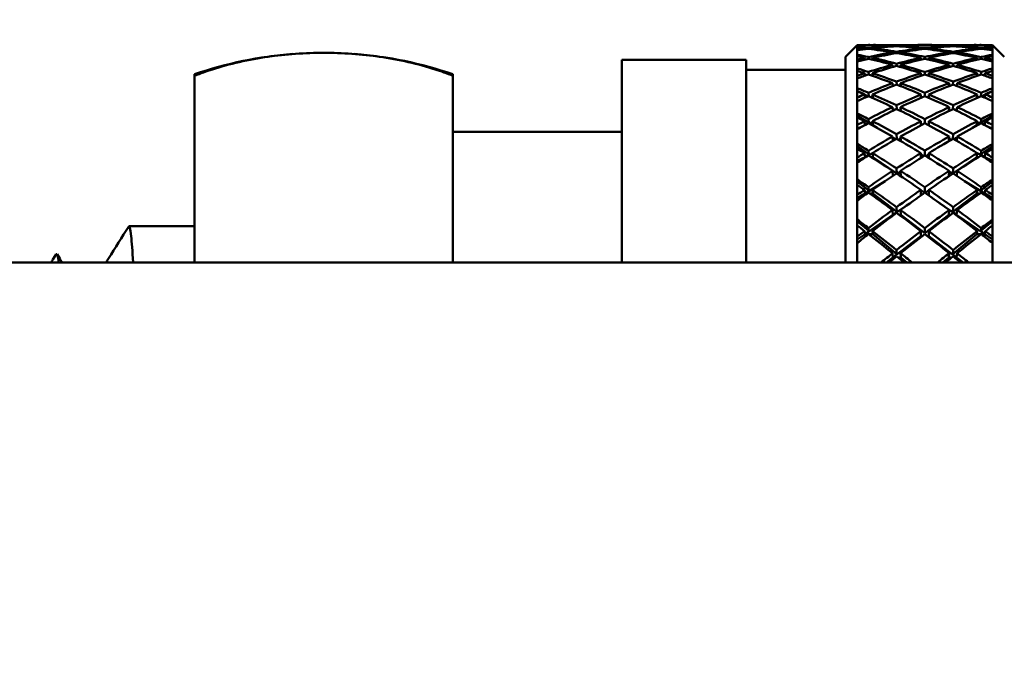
# Model space of a CAD drawing. Header units: inches. Extents: x 0.1 to 33.9, y 0.6 to 21.4.
# Tile 8 of 256: x 8.695 to 9.934, y 9.145 to 9.974. Entities that reach past the tile are written whole.
import ezdxf

# ---------------------------------------------------------------- set-up
doc = ezdxf.new("R2010")
doc.units = ezdxf.units.IN
doc.header["$MEASUREMENT"] = 0
doc.layers.add('Dimension (ANSI)', color=7, linetype='Continuous', lineweight=25)
doc.layers.add('Visible (ANSI)', color=7, linetype='Continuous', lineweight=50)
doc.styles.add('Note Text (ANSI)', font='tahoma.ttf')
doc.dimstyles.new('Default (ANSI)', dxfattribs={"dimtxt": 0.12, "dimasz": 0.098425, "dimexe": 0.125, "dimexo": 0.0625, "dimgap": 0.031496, "dimtad": 0, "dimtih": 1, "dimtoh": 1, "dimrnd": 1e-08, "dimzin": 4, "dimdsep": 46, "dimtxsty": 'Note Text (ANSI)', "dimcen": 0.09, "dimdle": 0.393701, "dimclrd": 256, "dimclre": 256, "dimclrt": 256, "dimadec": 0, "dimazin": 1, "dimtfac": 1, "dimtofl": 0, "dimtmove": 0, "dimatfit": 3, "dimfxl": 1, "dimtolj": 1, "dimtzin": 4, "dimlwd": -1, "dimlwe": -1, "dimarcsym": 0})

# ---------------------------------------------------------------- blocks, each defined once
blk = doc.blocks.new('*D6')
at = {"layer": 'Defpoints', "color": 0, "transparency": 16777216}
for p in [(9.2268, 15.209), (15.2165, 15.209), (11.1978, 9.2858)]:
    blk.add_point(p, dxfattribs=at)
at = {"layer": 'Dimension (ANSI)', "transparency": 16777216}
for p, q in [((9.2893, 15.209), (15.3415, 15.209)), ((15.2165, 15.1106), (15.2165, 12.6908)), ((15.2165, 9.3842), (15.2165, 12.5028))]:
    blk.add_line(p, q, dxfattribs=at)
for points in [[(15.2001, 15.1106), (15.2329, 15.1106), (15.2165, 15.209)], [(15.2001, 9.3842), (15.2329, 9.3842), (15.2165, 9.2858)]]:
    blk.add_solid(points, dxfattribs=at)
at = {"layer": 'Dimension (ANSI)', "transparency": 16777216, "insert": (15.065, 12.6593), "char_height": 0.12, "attachment_point": 1, "style": 'Note Text (ANSI)'}
blk.add_mtext('\\A1;5.92', dxfattribs=at)
blk = doc.blocks.new('*D8')
at = {"layer": 'Defpoints', "color": 0, "transparency": 16777216}
for p in [(2.2489, 11.2432), (14.2057, 8.719), (2.2489, 5.2544)]:
    blk.add_point(p, dxfattribs=at)
at = {"layer": 'Dimension (ANSI)', "transparency": 16777216}
for p, q in [((2.2489, 11.1807), (2.2489, 5.1294)), ((14.2057, 8.6565), (14.2057, 5.1294)), ((2.3473, 5.2544), (7.9084, 5.2544)), ((14.1073, 5.2544), (8.3582, 5.2544))]:
    blk.add_line(p, q, dxfattribs=at)
for points in [[(2.3473, 5.2708), (2.3473, 5.238), (2.2489, 5.2544)], [(14.1073, 5.2708), (14.1073, 5.238), (14.2057, 5.2544)]]:
    blk.add_solid(points, dxfattribs=at)
at = {"layer": 'Dimension (ANSI)', "transparency": 16777216, "insert": (7.9399, 5.3169), "char_height": 0.12, "attachment_point": 1, "style": 'Note Text (ANSI)'}
blk.add_mtext('\\A1;11.96', dxfattribs=at)

msp = doc.modelspace()

# ---------------------------------------------------------------- linework, layer by layer
at = {"layer": 'Visible (ANSI)'}
for p, q in [((9.7342, 9.927), (9.7492, 9.942)), ((9.7492, 9.942), (9.7492, 9.9419)), ((9.7492, 9.942), (9.7544, 9.942)), ((9.7492, 9.9419), (9.7492, 9.9416)), ((9.7492, 9.9416), (9.7492, 9.9397)), ((9.7492, 9.9397), (9.7492, 9.9387)), ((9.7492, 9.9387), (9.7492, 9.9367)), ((9.7492, 9.9367), (9.7492, 9.9353)), ((9.7582, 9.942), (9.7582, 9.9419)), ((9.7582, 9.9378), (9.7583, 9.9366)), ((9.7632, 9.942), (9.7632, 9.942)), ((9.7633, 9.9372), (9.7632, 9.9383)), ((9.7682, 9.942), (9.7682, 9.9419)), ((9.7682, 9.9378), (9.7684, 9.9365)), ((9.772, 9.942), (9.8254, 9.942)), ((9.7936, 9.9409), (9.7937, 9.9402)), ((9.7987, 9.9405), (9.7986, 9.9411)), ((9.8036, 9.9409), (9.8037, 9.9402)), ((9.8292, 9.942), (9.8292, 9.9419)), ((9.8292, 9.9378), (9.8292, 9.9366)), ((9.8342, 9.942), (9.8342, 9.942)), ((9.8342, 9.9383), (9.8342, 9.9372)), ((9.8392, 9.9419), (9.8392, 9.942)), ((9.8392, 9.9366), (9.8392, 9.9378)), ((9.843, 9.942), (9.8963, 9.942)), ((9.8647, 9.9402), (9.8647, 9.9409)), ((9.8697, 9.9411), (9.8697, 9.9405)), ((9.8747, 9.9402), (9.8747, 9.9409)), ((9.9, 9.9365), (9.9001, 9.9378)), ((9.9001, 9.9419), (9.9001, 9.942)), ((9.9051, 9.9383), (9.905, 9.9372)), ((9.9051, 9.942), (9.9051, 9.942)), ((9.91, 9.9366), (9.9101, 9.9378)), ((9.9101, 9.9419), (9.9101, 9.942)), ((9.9139, 9.942), (9.9192, 9.942)), ((9.9192, 9.9419), (9.9192, 9.942)), ((9.9342, 9.927), (9.9192, 9.942)), ((9.9192, 9.9416), (9.9192, 9.9419)), ((9.9192, 9.9397), (9.9192, 9.9416)), ((9.9192, 9.9387), (9.9192, 9.9397)), ((9.9192, 9.9367), (9.9192, 9.9387)), ((9.9192, 9.9353), (9.9192, 9.9367)), ((9.4529, 9.6683), (9.4529, 9.9233)), ((9.4529, 9.9233), (9.6092, 9.9233)), ((9.6092, 9.6683), (9.6092, 9.9233)), ((9.7342, 9.6683), (9.7342, 9.927)), ((9.7492, 9.9353), (9.7492, 9.9298)), ((9.7492, 9.9298), (9.7492, 9.9278)), ((9.7492, 9.9278), (9.7492, 9.9238)), ((9.7492, 9.9238), (9.7492, 9.9214)), ((9.7582, 9.9259), (9.7585, 9.9236)), ((9.7635, 9.9247), (9.7632, 9.927)), ((9.7682, 9.9259), (9.7685, 9.9235)), ((9.7936, 9.9328), (9.7937, 9.931)), ((9.7987, 9.9319), (9.7986, 9.9336)), ((9.8036, 9.9328), (9.8037, 9.931)), ((9.8292, 9.9259), (9.8292, 9.9236)), ((9.8342, 9.927), (9.8342, 9.9247)), ((9.8392, 9.9236), (9.8392, 9.9259)), ((9.8646, 9.931), (9.8647, 9.9328)), ((9.8697, 9.9336), (9.8696, 9.9319)), ((9.8746, 9.931), (9.8747, 9.9328)), ((9.8999, 9.9235), (9.9001, 9.9259)), ((9.9051, 9.927), (9.9049, 9.9247)), ((9.9099, 9.9236), (9.9101, 9.9259)), ((9.9192, 9.9298), (9.9192, 9.9353)), ((9.9192, 9.9278), (9.9192, 9.9298)), ((9.9192, 9.9238), (9.9192, 9.9278)), ((9.9192, 9.9214), (9.9192, 9.9238)), ((9.6092, 9.9108), (9.7342, 9.9108)), ((9.7492, 9.9214), (9.7492, 9.9124)), ((9.7492, 9.9124), (9.7492, 9.9094)), ((9.7936, 9.9171), (9.7938, 9.9143)), ((9.7988, 9.9157), (9.7986, 9.9184)), ((9.8036, 9.9171), (9.8038, 9.9142)), ((9.8645, 9.9142), (9.8647, 9.9171)), ((9.8697, 9.9184), (9.8695, 9.9157)), ((9.8745, 9.9143), (9.8747, 9.9171)), ((9.9192, 9.9124), (9.9192, 9.9214)), ((9.9192, 9.9094), (9.9192, 9.9124)), ((8.9154, 9.9052), (8.9154, 9.9032)), ((8.9154, 9.6683), (8.9154, 9.9032)), ((9.2404, 9.9032), (9.2404, 9.9052)), ((9.2404, 9.9032), (9.2404, 9.6683)), ((9.7492, 9.9094), (9.7492, 9.9034)), ((9.7492, 9.9034), (9.7492, 9.9)), ((9.7492, 9.9), (9.7492, 9.8877)), ((9.7582, 9.9065), (9.7586, 9.9032)), ((9.7584, 9.9051), (9.7609, 9.904)), ((9.7636, 9.9047), (9.7632, 9.9081)), ((9.7682, 9.9065), (9.7686, 9.903)), ((9.8292, 9.9065), (9.8292, 9.9031)), ((9.8342, 9.9081), (9.8342, 9.9048)), ((9.8392, 9.9031), (9.8392, 9.9065)), ((9.8997, 9.903), (9.9001, 9.9065)), ((9.9051, 9.9081), (9.9047, 9.9047)), ((9.9075, 9.904), (9.91, 9.9051)), ((9.9098, 9.9032), (9.9101, 9.9065)), ((9.9192, 9.9034), (9.9192, 9.9094)), ((9.9192, 9.9), (9.9192, 9.9034)), ((9.9192, 9.8877), (9.9192, 9.9)), ((9.7492, 9.8877), (9.7492, 9.8836)), ((9.7936, 9.894), (9.7939, 9.8903)), ((9.7989, 9.892), (9.7986, 9.8959)), ((9.8036, 9.894), (9.8039, 9.8901)), ((9.8645, 9.8901), (9.8647, 9.894)), ((9.8697, 9.8959), (9.8695, 9.892)), ((9.8745, 9.8903), (9.8747, 9.894)), ((9.9192, 9.8836), (9.9192, 9.8877)), ((9.7492, 9.8844), (9.7577, 9.88)), ((9.7492, 9.8836), (9.7492, 9.8759)), ((9.7492, 9.8759), (9.7492, 9.8714)), ((9.7582, 9.8798), (9.7587, 9.8757)), ((9.7582, 9.8797), (9.7627, 9.8774)), ((9.7638, 9.8774), (9.7632, 9.8819)), ((9.7659, 9.8765), (9.7685, 9.8773)), ((9.7682, 9.8798), (9.7688, 9.8752)), ((9.8292, 9.8798), (9.8292, 9.8755)), ((9.8342, 9.8819), (9.8342, 9.8776)), ((9.8392, 9.8755), (9.8392, 9.8798)), ((9.8996, 9.8752), (9.9001, 9.8798)), ((9.8998, 9.8773), (9.9024, 9.8765)), ((9.9051, 9.8819), (9.9046, 9.8774)), ((9.9056, 9.8774), (9.9101, 9.8797)), ((9.9096, 9.8757), (9.9101, 9.8798)), ((9.9106, 9.88), (9.9192, 9.8844)), ((9.9192, 9.8759), (9.9192, 9.8836)), ((9.9192, 9.8714), (9.9192, 9.8759)), ((9.7492, 9.8714), (9.7492, 9.8559)), ((9.7936, 9.8638), (9.7939, 9.8591)), ((9.7938, 9.8612), (9.7959, 9.8601)), ((9.7989, 9.8613), (9.7986, 9.8662)), ((9.8036, 9.8638), (9.8039, 9.8589)), ((9.8644, 9.8589), (9.8647, 9.8638)), ((9.8697, 9.8662), (9.8694, 9.8613)), ((9.8724, 9.8601), (9.8745, 9.8612)), ((9.8744, 9.8591), (9.8747, 9.8638)), ((9.9192, 9.8559), (9.9192, 9.8714)), ((9.7492, 9.8559), (9.7492, 9.8508)), ((9.7492, 9.8529), (9.7638, 9.8439)), ((9.7492, 9.8508), (9.7492, 9.8413)), ((9.7638, 9.8439), (9.7632, 9.8487)), ((9.8027, 9.8595), (9.8039, 9.86)), ((9.8342, 9.8487), (9.8342, 9.8435)), ((9.8645, 9.86), (9.8657, 9.8595)), ((9.9045, 9.8439), (9.9192, 9.8529)), ((9.9051, 9.8487), (9.9045, 9.8439)), ((9.9192, 9.8508), (9.9192, 9.8559)), ((9.9192, 9.8413), (9.9192, 9.8508)), ((9.7492, 9.8413), (9.7492, 9.8359)), ((9.7492, 9.8367), (9.7559, 9.8396)), ((9.7582, 9.8461), (9.7588, 9.8412)), ((9.7626, 9.8432), (9.7638, 9.8439)), ((9.7641, 9.8431), (9.7684, 9.8449)), ((9.7682, 9.8461), (9.7689, 9.8409)), ((9.7689, 9.8409), (9.7682, 9.8409)), ((9.7689, 9.8409), (9.7742, 9.8376)), ((9.8292, 9.8461), (9.8292, 9.8409)), ((9.8292, 9.8428), (9.831, 9.8418)), ((9.8373, 9.8418), (9.8392, 9.8428)), ((9.8392, 9.8409), (9.8392, 9.8461)), ((9.8941, 9.8376), (9.8995, 9.8409)), ((9.8995, 9.8409), (9.9001, 9.8461)), ((9.9001, 9.8409), (9.8995, 9.8409)), ((9.9, 9.8449), (9.9043, 9.8431)), ((9.9045, 9.8439), (9.9057, 9.8432)), ((9.9095, 9.8412), (9.9101, 9.8461)), ((9.9124, 9.8396), (9.9192, 9.8367)), ((9.9192, 9.8359), (9.9192, 9.8413)), ((9.2404, 9.8327), (9.4529, 9.8327)), ((9.7492, 9.8359), (9.7492, 9.8174)), ((9.7936, 9.8268), (9.794, 9.8213)), ((9.7937, 9.8257), (9.7976, 9.8234)), ((9.799, 9.8238), (9.7986, 9.8296)), ((9.8007, 9.8228), (9.8038, 9.8244)), ((9.8036, 9.8268), (9.804, 9.8209)), ((9.8643, 9.8209), (9.8647, 9.8268)), ((9.8645, 9.8244), (9.8676, 9.8228)), ((9.8697, 9.8296), (9.8693, 9.8238)), ((9.8708, 9.8234), (9.8746, 9.8257)), ((9.8743, 9.8213), (9.8747, 9.8268)), ((9.9192, 9.8174), (9.9192, 9.8359)), ((9.7492, 9.8174), (9.7492, 9.8114)), ((9.7492, 9.8147), (9.7638, 9.8045)), ((9.9045, 9.8045), (9.9192, 9.8147)), ((9.9192, 9.8114), (9.9192, 9.8174)), ((9.7492, 9.8114), (9.7492, 9.8003)), ((9.7492, 9.796), (9.7589, 9.801)), ((9.7492, 9.8003), (9.7492, 9.794)), ((9.7582, 9.8059), (9.7589, 9.801)), ((9.7589, 9.801), (9.7682, 9.8059)), ((9.7589, 9.801), (9.7638, 9.8045)), ((9.7589, 9.801), (9.7596, 9.8006)), ((9.7603, 9.801), (9.7589, 9.801)), ((9.7638, 9.8045), (9.7632, 9.809)), ((9.7689, 9.801), (9.7662, 9.801)), ((9.7682, 9.8059), (9.7689, 9.801)), ((9.7689, 9.801), (9.7991, 9.7801)), ((9.8292, 9.8059), (9.8292, 9.7998)), ((9.8292, 9.8041), (9.8327, 9.8019)), ((9.8342, 9.809), (9.8342, 9.8029)), ((9.8356, 9.8019), (9.8392, 9.8041)), ((9.8392, 9.7998), (9.8392, 9.8059)), ((9.8692, 9.7801), (9.8995, 9.801)), ((9.8995, 9.801), (9.9001, 9.8059)), ((9.9022, 9.801), (9.8995, 9.801)), ((9.9001, 9.8059), (9.9095, 9.801)), ((9.9051, 9.809), (9.9045, 9.8045)), ((9.9045, 9.8045), (9.9095, 9.801)), ((9.9095, 9.801), (9.9081, 9.801)), ((9.9087, 9.8006), (9.9095, 9.801)), ((9.9095, 9.801), (9.9101, 9.8059)), ((9.9095, 9.801), (9.9192, 9.796)), ((9.9192, 9.8003), (9.9192, 9.8114)), ((9.9192, 9.794), (9.9192, 9.8003)), ((9.7492, 9.794), (9.7492, 9.7727)), ((9.7991, 9.7801), (9.7986, 9.7867)), ((9.8697, 9.7867), (9.8692, 9.7801)), ((9.9192, 9.7727), (9.9192, 9.794)), ((9.7936, 9.7835), (9.7941, 9.7772)), ((9.799, 9.78), (9.7991, 9.7801)), ((9.7993, 9.7798), (9.8037, 9.7825)), ((9.8036, 9.7835), (9.8041, 9.7766)), ((9.8041, 9.7766), (9.8058, 9.7755)), ((9.8041, 9.7766), (9.8041, 9.7766)), ((9.8626, 9.7755), (9.8642, 9.7766)), ((9.8642, 9.7766), (9.8647, 9.7835)), ((9.8643, 9.7766), (9.8642, 9.7766)), ((9.8646, 9.7825), (9.869, 9.7798)), ((9.8692, 9.7801), (9.8694, 9.78)), ((9.8743, 9.7772), (9.8747, 9.7835)), ((9.7492, 9.7727), (9.7492, 9.7659)), ((9.7492, 9.7702), (9.7638, 9.759)), ((9.7492, 9.7659), (9.7492, 9.7533)), ((9.7589, 9.7551), (9.7842, 9.7706)), ((9.7638, 9.759), (9.7632, 9.7631)), ((9.8342, 9.7631), (9.8342, 9.7561)), ((9.8841, 9.7706), (9.9095, 9.7551)), ((9.9045, 9.759), (9.9192, 9.7702)), ((9.9051, 9.7631), (9.9045, 9.759)), ((9.9192, 9.7659), (9.9192, 9.7727)), ((9.9192, 9.7533), (9.9192, 9.7659)), ((9.7492, 9.7492), (9.7589, 9.7551)), ((9.7492, 9.7533), (9.7492, 9.7461)), ((9.7582, 9.7596), (9.7589, 9.7551)), ((9.7589, 9.7551), (9.7638, 9.759)), ((9.7589, 9.7551), (9.7604, 9.7542)), ((9.7618, 9.7551), (9.7589, 9.7551)), ((9.7689, 9.7551), (9.7646, 9.7551)), ((9.7682, 9.7596), (9.7689, 9.7551)), ((9.7689, 9.7551), (9.7991, 9.732)), ((9.8292, 9.7596), (9.8292, 9.7526)), ((9.8292, 9.7593), (9.834, 9.756)), ((9.8344, 9.756), (9.8392, 9.7593)), ((9.8392, 9.7526), (9.8392, 9.7596)), ((9.8692, 9.732), (9.8995, 9.7551)), ((9.8995, 9.7551), (9.9001, 9.7596)), ((9.9037, 9.7551), (9.8995, 9.7551)), ((9.9045, 9.759), (9.9095, 9.7551)), ((9.9095, 9.7551), (9.9065, 9.7551)), ((9.9079, 9.7542), (9.9095, 9.7551)), ((9.9095, 9.7551), (9.9101, 9.7596)), ((9.9095, 9.7551), (9.9192, 9.7492)), ((9.9192, 9.7461), (9.9192, 9.7533)), ((9.7492, 9.7461), (9.7492, 9.7223)), ((9.7941, 9.7281), (9.8158, 9.7431)), ((9.7991, 9.732), (9.7986, 9.738)), ((9.8526, 9.7431), (9.8742, 9.7281)), ((9.8697, 9.738), (9.8692, 9.732)), ((9.9192, 9.7223), (9.9192, 9.7461)), ((9.7589, 9.7038), (9.7941, 9.7281)), ((9.7936, 9.7343), (9.7941, 9.7281)), ((9.7941, 9.7281), (9.7991, 9.732)), ((9.7941, 9.7281), (9.7947, 9.7277)), ((9.7952, 9.7281), (9.7941, 9.7281)), ((9.8041, 9.7281), (9.8021, 9.7281)), ((9.8036, 9.7343), (9.8041, 9.7281)), ((9.8041, 9.7281), (9.8342, 9.7051)), ((9.8342, 9.7051), (9.8642, 9.7281)), ((9.8642, 9.7281), (9.8647, 9.7343)), ((9.8663, 9.7281), (9.8642, 9.7281)), ((9.8692, 9.732), (9.8742, 9.7281)), ((9.8742, 9.7281), (9.8731, 9.7281)), ((9.8736, 9.7277), (9.8742, 9.7281)), ((9.8742, 9.7281), (9.8747, 9.7343)), ((9.8742, 9.7281), (9.9095, 9.7038)), ((8.8329, 9.7139), (8.9154, 9.7139)), ((9.7492, 9.7223), (9.7492, 9.7147)), ((9.7492, 9.7201), (9.7638, 9.708)), ((9.7492, 9.7147), (9.7492, 9.7007)), ((9.9045, 9.708), (9.9192, 9.7201)), ((9.9192, 9.7147), (9.9192, 9.7223)), ((9.9192, 9.7007), (9.9192, 9.7147)), ((9.7492, 9.697), (9.7589, 9.7038)), ((9.7492, 9.7007), (9.7492, 9.6929)), ((9.7582, 9.7077), (9.7589, 9.7038)), ((9.7589, 9.7038), (9.7638, 9.708)), ((9.7589, 9.7038), (9.7611, 9.7022)), ((9.7631, 9.7038), (9.7589, 9.7038)), ((9.7638, 9.708), (9.7632, 9.7116)), ((9.7689, 9.7038), (9.7634, 9.7038)), ((9.7682, 9.7077), (9.7689, 9.7038)), ((9.7689, 9.7038), (9.7991, 9.6786)), ((9.7941, 9.6745), (9.8292, 9.7013)), ((9.8292, 9.7077), (9.8292, 9.7013)), ((9.8342, 9.7116), (9.8342, 9.7051)), ((9.8392, 9.7013), (9.8392, 9.7077)), ((9.8392, 9.7013), (9.8742, 9.6745)), ((9.8692, 9.6786), (9.8995, 9.7038)), ((9.8995, 9.7038), (9.9001, 9.7077)), ((9.905, 9.7038), (9.8995, 9.7038)), ((9.9051, 9.7116), (9.9045, 9.708)), ((9.9045, 9.708), (9.9095, 9.7038)), ((9.9095, 9.7038), (9.9053, 9.7038)), ((9.9073, 9.7022), (9.9095, 9.7038)), ((9.9095, 9.7038), (9.9101, 9.7077)), ((9.9095, 9.7038), (9.9192, 9.697)), ((9.9192, 9.6929), (9.9192, 9.7007)), ((9.7492, 9.6929), (9.7492, 9.6683)), ((9.9192, 9.6683), (9.9192, 9.6929)), ((8.7371, 9.6719), (8.7413, 9.6785)), ((8.7423, 9.6785), (8.7457, 9.6731)), ((9.7936, 9.6799), (9.7941, 9.6745)), ((9.7941, 9.6745), (9.7991, 9.6786)), ((9.7991, 9.6786), (9.7986, 9.6839)), ((9.8036, 9.6799), (9.8041, 9.6745)), ((9.8642, 9.6745), (9.8647, 9.6799)), ((9.8697, 9.6839), (9.8692, 9.6786)), ((9.8692, 9.6786), (9.8742, 9.6745)), ((9.8742, 9.6745), (9.8747, 9.6799)), ((8.4622, 9.6683), (10.9293, 9.6683)), ((9.7861, 9.6683), (9.7941, 9.6745)), ((9.7941, 9.6745), (9.7955, 9.6734)), ((9.7969, 9.6745), (9.7941, 9.6745)), ((9.8041, 9.6745), (9.8004, 9.6745)), ((9.8041, 9.6745), (9.8116, 9.6683)), ((9.8568, 9.6683), (9.8642, 9.6745)), ((9.8679, 9.6745), (9.8642, 9.6745)), ((9.8742, 9.6745), (9.8715, 9.6745)), ((9.8728, 9.6734), (9.8742, 9.6745)), ((9.8742, 9.6745), (9.8823, 9.6683))]:
    msp.add_line(p, q, dxfattribs=at)
for start, end in [(94.4509, 108.9656), (71.0344, 85.5491)]:
    msp.add_arc((9.0779, 9.4323), 0.5, start, end, dxfattribs=at)
for centre, major_axis, ratio, start_param, end_param in [((9.8392, 9.2858), (0.4872, -0.4872), 0.902374, 2.420916, 2.442498), ((9.8292, 9.2858), (-0.4872, 0.4872), 0.902374, 5.554845, 5.568723), ((9.8392, 9.2858), (0.5127, -0.5127), 0.799072, 2.360966, 2.382548), ((9.8292, 9.2858), (-0.5127, 0.5127), 0.799072, 5.494895, 5.508773), ((9.8292, 9.2858), (0.4654, 0.4654), 0.994232, 0.896621, 0.910499), ((9.8392, 9.2858), (-0.4654, -0.4654), 0.994232, 4.045878, 4.06746), ((9.8292, 9.2858), (-0.4897, 0.4897), 0.891933, 5.54906, 5.554845), ((9.8392, 9.2858), (0.4897, -0.4897), 0.891933, 2.415131, 2.422806), ((9.8292, 9.2858), (-0.4897, 0.4897), 0.891933, 5.494895, 5.541396), ((9.8292, 9.2858), (-0.4872, 0.4872), 0.902374, 5.539526, 5.547181), ((9.8292, 9.2858), (0.4654, 0.4654), 0.994232, 0.842456, 0.888957), ((9.8292, 9.2858), (-0.5127, 0.5127), 0.799072, 5.440729, 5.487231), ((9.8392, 9.2858), (0.4872, -0.4872), 0.902374, 2.407467, 2.413252), ((9.8392, 9.2858), (0.4897, -0.4897), 0.891933, 2.360932, 2.407467), ((9.8392, 9.2858), (-0.4654, -0.4654), 0.994232, 3.991679, 4.038214), ((9.8392, 9.2858), (0.5127, -0.5127), 0.799072, 2.306767, 2.353302), ((9.8292, 9.2858), (0.4654, 0.4654), 0.994232, 0.788291, 0.834826), ((9.8292, 9.2858), (-0.4897, 0.4897), 0.891933, 5.440729, 5.487264), ((9.8292, 9.2858), (0.4897, 0.4897), 0.891933, 0.842456, 0.888991), ((9.8392, 9.2858), (-0.4654, -0.4654), 0.994232, 3.937502, 3.984049), ((9.8392, 9.2858), (0.4897, -0.4897), 0.891933, 2.306756, 2.353302), ((9.8392, 9.2858), (-0.4897, -0.4897), 0.891933, 3.991668, 4.038214), ((9.8292, 9.2858), (-0.4654, 0.4654), 0.994232, 5.494895, 5.50068), ((9.8392, 9.2858), (0.4654, -0.4654), 0.994232, 2.360921, 2.368541), ((9.8292, 9.2858), (-0.4654, 0.4654), 0.994232, 5.440729, 5.487276), ((9.8292, 9.2858), (0.4654, 0.4654), 0.994232, 0.773052, 0.780672), ((9.8292, 9.2858), (0.4897, 0.4897), 0.891933, 0.788291, 0.834837), ((9.8292, 9.2858), (-0.4897, 0.4897), 0.891933, 5.386564, 5.43311), ((9.8392, 9.2858), (-0.4654, -0.4654), 0.994232, 3.924098, 3.929883), ((9.8392, 9.2858), (0.4654, -0.4654), 0.994232, 2.306767, 2.353302), ((9.8392, 9.2858), (-0.4897, -0.4897), 0.891933, 3.937514, 3.984049), ((9.8392, 9.2858), (0.4897, -0.4897), 0.891933, 2.252602, 2.299137), ((9.8292, 9.2858), (0.4897, 0.4897), 0.891933, 0.734125, 0.78066), ((9.8292, 9.2858), (-0.4654, 0.4654), 0.994232, 5.386564, 5.433099), ((9.8292, 9.2858), (0.5127, 0.5127), 0.799072, 0.788291, 0.834826), ((9.8392, 9.2858), (-0.4897, -0.4897), 0.891933, 3.883382, 3.929883), ((9.8392, 9.2858), (0.4654, -0.4654), 0.994232, 2.252635, 2.299137), ((9.8392, 9.2858), (-0.5127, -0.5127), 0.799072, 3.937547, 3.984049), ((9.8292, 9.2858), (0.4872, 0.4872), 0.902374, 0.72834, 0.734125), ((9.8392, 9.2858), (-0.4872, -0.4872), 0.902374, 3.877597, 3.885252), ((9.8292, 9.2858), (0.4897, 0.4897), 0.891933, 0.718787, 0.726461), ((9.8292, 9.2858), (0.4872, 0.4872), 0.902374, 0.699095, 0.720676), ((9.8292, 9.2858), (0.5127, 0.5127), 0.799072, 0.759045, 0.780627), ((9.8292, 9.2858), (-0.4654, 0.4654), 0.994232, 5.357318, 5.3789), ((9.8392, 9.2858), (-0.4897, -0.4897), 0.891933, 3.869933, 3.875718), ((9.8392, 9.2858), (-0.4872, -0.4872), 0.902374, 3.856055, 3.869933), ((9.8392, 9.2858), (-0.5127, -0.5127), 0.799072, 3.916005, 3.929883), ((9.8392, 9.2858), (0.4654, -0.4654), 0.994232, 2.231093, 2.244971), ((9.8392, 9.2858), (0.5341, -0.5341), 0.713923, 2.306801, 2.328382), ((9.8292, 9.2858), (-0.5341, 0.5341), 0.713923, 5.440729, 5.454607), ((9.8292, 9.2858), (0.4897, 0.4897), 0.891933, 0.950787, 0.964665), ((9.8392, 9.2858), (-0.4897, -0.4897), 0.891933, 4.100044, 4.121625), ((9.8292, 9.2858), (0.4897, 0.4897), 0.891933, 0.896621, 0.943123), ((9.8292, 9.2858), (-0.5341, 0.5341), 0.713923, 5.386564, 5.433065), ((9.8392, 9.2858), (-0.4897, -0.4897), 0.891933, 4.045844, 4.092379), ((9.8392, 9.2858), (0.5341, -0.5341), 0.713923, 2.252602, 2.299137), ((9.8292, 9.2858), (-0.5127, 0.5127), 0.799072, 5.386564, 5.433099), ((9.8292, 9.2858), (0.5127, 0.5127), 0.799072, 0.896621, 0.943157), ((9.8392, 9.2858), (0.5127, -0.5127), 0.799072, 2.25259, 2.299137), ((9.8392, 9.2858), (-0.5127, -0.5127), 0.799072, 4.045833, 4.092379), ((9.8292, 9.2858), (0.5127, 0.5127), 0.799072, 0.842456, 0.889002), ((9.8292, 9.2858), (-0.5127, 0.5127), 0.799072, 5.332398, 5.378945), ((9.8392, 9.2858), (-0.5127, -0.5127), 0.799072, 3.991679, 4.038214), ((9.8392, 9.2858), (0.5127, -0.5127), 0.799072, 2.198436, 2.244971), ((9.8292, 9.2858), (-0.4897, 0.4897), 0.891933, 5.332398, 5.378934), ((9.8292, 9.2858), (0.5341, 0.5341), 0.713923, 0.842456, 0.888991), ((9.8392, 9.2858), (0.4897, -0.4897), 0.891933, 2.19847, 2.244971), ((9.8392, 9.2858), (-0.5341, -0.5341), 0.713923, 3.991713, 4.038214), ((9.8292, 9.2858), (0.5341, 0.5341), 0.713923, 0.81321, 0.834792), ((9.8292, 9.2858), (-0.4897, 0.4897), 0.891933, 5.303153, 5.324734), ((9.8392, 9.2858), (-0.5341, -0.5341), 0.713923, 3.970171, 3.984049), ((9.8392, 9.2858), (0.4897, -0.4897), 0.891933, 2.176928, 2.190806), ((9.8392, 9.2858), (0.554, -0.554), 0.635121, 2.252635, 2.274217), ((9.8292, 9.2858), (0.5127, 0.5127), 0.799072, 0.950787, 0.997288), ((9.8392, 9.2858), (-0.5127, -0.5127), 0.799072, 4.10001, 4.146545), ((9.8292, 9.2858), (-0.5341, 0.5341), 0.713923, 5.332398, 5.378934), ((9.8392, 9.2858), (0.5341, -0.5341), 0.713923, 2.198425, 2.244971), ((9.8292, 9.2858), (0.5341, 0.5341), 0.713923, 0.896621, 0.943168), ((9.8392, 9.2858), (-0.5341, -0.5341), 0.713923, 4.045844, 4.092379), ((9.8292, 9.2858), (-0.5127, 0.5127), 0.799072, 5.278233, 5.324768), ((9.8392, 9.2858), (0.5127, -0.5127), 0.799072, 2.144304, 2.190806), ((9.8292, 9.2858), (0.554, 0.554), 0.635121, 0.867376, 0.888957), ((9.8292, 9.2858), (-0.554, 0.554), 0.635121, 5.386564, 5.400442), ((9.8292, 9.2858), (0.5127, 0.5127), 0.799072, 1.004952, 1.01883), ((9.8392, 9.2858), (-0.5127, -0.5127), 0.799072, 4.154209, 4.175791), ((9.8292, 9.2858), (-0.554, 0.554), 0.635121, 5.332398, 5.3789), ((9.8392, 9.2858), (0.554, -0.554), 0.635121, 2.198436, 2.244971), ((9.8292, 9.2858), (0.5341, 0.5341), 0.713923, 0.950787, 0.997322), ((9.8392, 9.2858), (-0.5341, -0.5341), 0.713923, 4.099999, 4.146545), ((9.8292, 9.2858), (-0.5341, 0.5341), 0.713923, 5.278233, 5.324779), ((9.8392, 9.2858), (0.5341, -0.5341), 0.713923, 2.144271, 2.190806), ((9.8292, 9.2858), (0.554, 0.554), 0.635121, 0.896621, 0.943157), ((9.8392, 9.2858), (-0.554, -0.554), 0.635121, 4.045878, 4.092379), ((9.8292, 9.2858), (-0.5127, 0.5127), 0.799072, 5.248987, 5.270569), ((9.8392, 9.2858), (-0.554, -0.554), 0.635121, 4.024336, 4.038214), ((9.8392, 9.2858), (0.5127, -0.5127), 0.799072, 2.122762, 2.13664), ((9.8392, 9.2858), (0.5722, -0.5722), 0.561565, 2.19847, 2.220051), ((9.8292, 9.2858), (0.5341, 0.5341), 0.713923, 1.004952, 1.051454), ((9.8392, 9.2858), (-0.5341, -0.5341), 0.713923, 4.154175, 4.20071), ((9.8292, 9.2858), (-0.554, 0.554), 0.635121, 5.278233, 5.324768), ((9.8392, 9.2858), (0.554, -0.554), 0.635121, 2.14426, 2.190806), ((9.8292, 9.2858), (0.554, 0.554), 0.635121, 0.950787, 0.997333), ((9.8392, 9.2858), (-0.554, -0.554), 0.635121, 4.10001, 4.146545), ((9.8292, 9.2858), (-0.5341, 0.5341), 0.713923, 5.224068, 5.270603), ((9.8392, 9.2858), (0.5341, -0.5341), 0.713923, 2.090139, 2.13664), ((9.8292, 9.2858), (0.5722, 0.5722), 0.561565, 0.921541, 0.943123), ((9.8292, 9.2858), (-0.5722, 0.5722), 0.561565, 5.332398, 5.346276), ((9.8292, 9.2858), (0.5341, 0.5341), 0.713923, 1.059118, 1.072996), ((9.8392, 9.2858), (-0.5341, -0.5341), 0.713923, 4.208374, 4.229956), ((9.8292, 9.2858), (-0.5722, 0.5722), 0.561565, 5.278233, 5.324734), ((9.8392, 9.2858), (0.5722, -0.5722), 0.561565, 2.144271, 2.190806), ((9.8292, 9.2858), (0.554, 0.554), 0.635121, 1.004952, 1.051487), ((9.8392, 9.2858), (-0.554, -0.554), 0.635121, 4.154164, 4.20071), ((9.8292, 9.2858), (-0.554, 0.554), 0.635121, 5.224068, 5.270614), ((9.8392, 9.2858), (0.554, -0.554), 0.635121, 2.090105, 2.13664), ((9.8292, 9.2858), (0.5722, 0.5722), 0.561565, 0.950787, 0.997322), ((9.8392, 9.2858), (-0.5722, -0.5722), 0.561565, 4.100044, 4.146545), ((9.8292, 9.2858), (-0.5341, 0.5341), 0.713923, 5.194822, 5.216404), ((9.8392, 9.2858), (-0.5722, -0.5722), 0.561565, 4.078502, 4.092379), ((9.8392, 9.2858), (0.5341, -0.5341), 0.713923, 2.068597, 2.082475), ((9.8292, 9.2858), (0.554, 0.554), 0.635121, 1.059118, 1.105619), ((9.8392, 9.2858), (-0.554, -0.554), 0.635121, 4.208341, 4.254876), ((9.8292, 9.2858), (-0.5722, 0.5722), 0.561565, 5.224068, 5.270603), ((9.8392, 9.2858), (0.5722, -0.5722), 0.561565, 2.090094, 2.13664), ((9.8292, 9.2858), (0.5722, 0.5722), 0.561565, 1.004952, 1.051498), ((9.8392, 9.2858), (-0.5722, -0.5722), 0.561565, 4.154175, 4.20071), ((9.8292, 9.2858), (-0.554, 0.554), 0.635121, 5.169902, 5.216437), ((9.8392, 9.2858), (0.554, -0.554), 0.635121, 2.035974, 2.082475), ((9.8392, 9.2858), (0.5888, -0.5888), 0.492356, 2.144304, 2.165886), ((9.8292, 9.2858), (-0.5888, 0.5888), 0.492356, 5.278233, 5.292111), ((9.8292, 9.2858), (0.5888, 0.5888), 0.492356, 0.975707, 0.997288), ((9.8392, 9.2858), (-0.5888, -0.5888), 0.492356, 4.132667, 4.146545), ((9.8292, 9.2858), (0.554, 0.554), 0.635121, 1.113283, 1.127161), ((9.8392, 9.2858), (-0.554, -0.554), 0.635121, 4.26254, 4.284121), ((9.8292, 9.2858), (-0.5888, 0.5888), 0.492356, 5.224068, 5.270569), ((9.8392, 9.2858), (0.5888, -0.5888), 0.492356, 2.090105, 2.13664), ((9.8292, 9.2858), (0.5722, 0.5722), 0.561565, 1.059118, 1.105653), ((9.8392, 9.2858), (-0.5722, -0.5722), 0.561565, 4.208329, 4.254876), ((9.8292, 9.2858), (-0.5722, 0.5722), 0.561565, 5.169902, 5.216449), ((9.8392, 9.2858), (0.5722, -0.5722), 0.561565, 2.03594, 2.082475), ((9.8292, 9.2858), (0.5888, 0.5888), 0.492356, 1.004952, 1.051487), ((9.8392, 9.2858), (-0.5888, -0.5888), 0.492356, 4.154209, 4.20071), ((9.8292, 9.2858), (-0.554, 0.554), 0.635121, 5.140657, 5.162238), ((9.8392, 9.2858), (0.554, -0.554), 0.635121, 2.014432, 2.02831), ((9.8292, 9.2858), (0.5722, 0.5722), 0.561565, 1.113283, 1.159784), ((9.8392, 9.2858), (-0.5722, -0.5722), 0.561565, 4.262506, 4.309041), ((9.8292, 9.2858), (-0.5888, 0.5888), 0.492356, 5.169902, 5.216437), ((9.8392, 9.2858), (0.5888, -0.5888), 0.492356, 2.035929, 2.082475), ((9.8292, 9.2858), (0.5888, 0.5888), 0.492356, 1.059118, 1.105664), ((9.8392, 9.2858), (-0.5888, -0.5888), 0.492356, 4.208341, 4.254876), ((9.8292, 9.2858), (-0.5722, 0.5722), 0.561565, 5.115737, 5.162272), ((9.8392, 9.2858), (0.5722, -0.5722), 0.561565, 1.981808, 2.02831), ((9.8392, 9.2858), (0.6036, -0.6036), 0.426745, 2.090139, 2.111721), ((9.8292, 9.2858), (0.6036, 0.6036), 0.426745, 1.029872, 1.051454), ((9.8292, 9.2858), (-0.6036, 0.6036), 0.426745, 5.224068, 5.237946), ((9.8292, 9.2858), (0.5722, 0.5722), 0.561565, 1.167448, 1.181326), ((9.8392, 9.2858), (-0.5722, -0.5722), 0.561565, 4.316705, 4.338287), ((9.8292, 9.2858), (-0.6036, 0.6036), 0.426745, 5.169902, 5.216404), ((9.8392, 9.2858), (0.6036, -0.6036), 0.426745, 2.03594, 2.082475), ((9.8292, 9.2858), (0.5888, 0.5888), 0.492356, 1.113283, 1.159818), ((9.8392, 9.2858), (-0.5888, -0.5888), 0.492356, 4.262495, 4.309041), ((9.8292, 9.2858), (-0.5888, 0.5888), 0.492356, 5.115737, 5.162283), ((9.8392, 9.2858), (0.5888, -0.5888), 0.492356, 1.981775, 2.02831), ((9.8292, 9.2858), (0.6036, 0.6036), 0.426745, 1.059118, 1.105653), ((9.8392, 9.2858), (-0.6036, -0.6036), 0.426745, 4.208374, 4.254876), ((9.8292, 9.2858), (-0.5722, 0.5722), 0.561565, 5.086491, 5.108073), ((9.8392, 9.2858), (-0.6036, -0.6036), 0.426745, 4.186832, 4.20071), ((9.8392, 9.2858), (0.5722, -0.5722), 0.561565, 1.960266, 1.974144), ((9.8292, 9.2858), (0.5888, 0.5888), 0.492356, 1.167448, 1.21395), ((9.8392, 9.2858), (-0.5888, -0.5888), 0.492356, 4.316671, 4.363206), ((9.8292, 9.2858), (-0.6036, 0.6036), 0.426745, 5.115737, 5.162272), ((9.8392, 9.2858), (0.6036, -0.6036), 0.426745, 1.981763, 2.02831), ((9.8292, 9.2858), (0.6036, 0.6036), 0.426745, 1.113283, 1.159829), ((9.8392, 9.2858), (-0.6036, -0.6036), 0.426745, 4.262506, 4.309041), ((9.8292, 9.2858), (-0.5888, 0.5888), 0.492356, 5.061572, 5.108107), ((9.8392, 9.2858), (0.5888, -0.5888), 0.492356, 1.927643, 1.974144), ((9.8392, 9.2858), (0.6166, -0.6166), 0.364102, 2.035974, 2.057555), ((9.8292, 9.2858), (0.6166, -0.6166), 0.364102, 2.02831, 2.042188), ((9.8292, 9.2858), (-0.6166, -0.6166), 0.364102, 4.22563, 4.247212), ((9.8392, 9.2858), (-0.6166, -0.6166), 0.364102, 4.240998, 4.254876), ((9.8292, 9.2858), (0.5888, 0.5888), 0.492356, 1.221614, 1.235492), ((9.8392, 9.2858), (-0.5888, -0.5888), 0.492356, 4.37087, 4.392452), ((9.8292, 9.2858), (0.6166, -0.6166), 0.364102, 1.974144, 2.020646), ((9.8392, 9.2858), (0.6166, -0.6166), 0.364102, 1.981775, 2.02831), ((9.8292, 9.2858), (0.6036, 0.6036), 0.426745, 1.167448, 1.213983), ((9.8392, 9.2858), (-0.6036, -0.6036), 0.426745, 4.31666, 4.363206), ((9.8292, 9.2858), (-0.6036, 0.6036), 0.426745, 5.061572, 5.108118), ((9.8392, 9.2858), (0.6036, -0.6036), 0.426745, 1.927609, 1.974144), ((9.8292, 9.2858), (-0.6166, -0.6166), 0.364102, 4.254876, 4.301411), ((9.8392, 9.2858), (-0.6166, -0.6166), 0.364102, 4.26254, 4.309041), ((9.8292, 9.2858), (-0.5888, 0.5888), 0.492356, 5.032326, 5.053907), ((9.8392, 9.2858), (0.5888, -0.5888), 0.492356, 1.906101, 1.919979), ((9.8292, 9.2858), (0.6036, 0.6036), 0.426745, 1.221614, 1.268115), ((9.8392, 9.2858), (-0.6036, -0.6036), 0.426745, 4.370837, 4.417372), ((9.8292, 9.2858), (0.6166, -0.6166), 0.364102, 1.919979, 1.966514), ((9.8392, 9.2858), (0.6166, -0.6166), 0.364102, 1.927598, 1.974144), ((9.8292, 9.2858), (-0.6166, -0.6166), 0.364102, 4.309041, 4.355587), ((9.8392, 9.2858), (-0.6166, -0.6166), 0.364102, 4.316671, 4.363206), ((9.8292, 9.2858), (-0.6036, 0.6036), 0.426745, 5.007406, 5.053941), ((9.8392, 9.2858), (0.6036, -0.6036), 0.426745, 1.873478, 1.919979), ((9.8392, 9.2858), (0.6279, -0.6279), 0.303885, 1.981808, 2.00339), ((9.8292, 9.2858), (0.6279, -0.6279), 0.303885, 1.974144, 1.988022), ((9.8292, 9.2858), (-0.6279, -0.6279), 0.303885, 4.279795, 4.301377), ((9.8392, 9.2858), (-0.6279, -0.6279), 0.303885, 4.295163, 4.309041), ((9.8292, 9.2858), (0.6036, 0.6036), 0.426745, 1.275779, 1.289657), ((9.8392, 9.2858), (-0.6036, -0.6036), 0.426745, 4.425036, 4.446617), ((9.8292, 9.2858), (0.6279, -0.6279), 0.303885, 1.919979, 1.96648), ((9.8392, 9.2858), (0.6279, -0.6279), 0.303885, 1.927609, 1.974144), ((9.8292, 9.2858), (-0.6166, -0.6166), 0.364102, 4.363206, 4.409741), ((9.8392, 9.2858), (-0.6166, -0.6166), 0.364102, 4.370826, 4.417372), ((9.8292, 9.2858), (0.6166, -0.6166), 0.364102, 1.865813, 1.91236), ((9.8392, 9.2858), (0.6166, -0.6166), 0.364102, 1.873444, 1.919979), ((9.8292, 9.2858), (-0.6279, -0.6279), 0.303885, 4.309041, 4.355576), ((9.8392, 9.2858), (-0.6279, -0.6279), 0.303885, 4.316705, 4.363206), ((9.8292, 9.2858), (-0.6036, 0.6036), 0.426745, 4.97816, 4.999742), ((9.8392, 9.2858), (0.6036, -0.6036), 0.426745, 1.851936, 1.865813), ((9.8292, 9.2858), (-0.6166, -0.6166), 0.364102, 4.417372, 4.439331), ((9.8392, 9.2858), (-0.6166, -0.6166), 0.364102, 4.425002, 4.439331), ((9.8292, 9.2858), (0.6279, -0.6279), 0.303885, 1.89802, 1.912349), ((9.8392, 9.2858), (0.6279, -0.6279), 0.303885, 1.89802, 1.919979), ((9.8292, 9.2858), (-0.6279, -0.6279), 0.303885, 4.363206, 4.385166), ((9.8392, 9.2858), (-0.6279, -0.6279), 0.303885, 4.370837, 4.385166), ((9.8292, 9.2858), (0.6166, -0.6166), 0.364102, 1.843854, 1.858183), ((9.8392, 9.2858), (0.6166, -0.6166), 0.364102, 1.843854, 1.865813)]:
    msp.add_ellipse(centre, major_axis=major_axis, ratio=ratio, start_param=start_param, end_param=end_param, dxfattribs=at)
for points, knots in [([(9.2404, 9.9032), (9.233, 9.9062), (9.2254, 9.9089), (9.2078, 9.9146), (9.1963, 9.9178), (9.1723, 9.9234), (9.1598, 9.9256), (9.1267, 9.9304), (9.1002, 9.9323), (9.0556, 9.9323), (9.0291, 9.9304), (8.9961, 9.9256), (8.9836, 9.9234), (8.9596, 9.9178), (8.948, 9.9146), (8.9304, 9.9089), (8.9229, 9.9062), (8.9154, 9.9032)], [0.6999102, 0.6999102, 0.6999102, 0.6999102, 0.7678673, 0.7678673, 0.860279, 0.860279, 0.9526908, 0.9526908, 1.1227552, 1.1227552, 1.2928197, 1.2928197, 1.3852314, 1.3852314, 1.4776431, 1.4776431, 1.5456002, 1.5456002, 1.5456002, 1.5456002]), ([(8.8325, 9.7136), (8.8335, 9.7152), (8.8345, 9.7112), (8.8364, 9.6938), (8.8372, 9.6826), (8.838, 9.6683)], [53.676578, 53.676578, 53.676578, 53.676578, 53.9856362, 53.9856362, 54.2300292, 54.2300292, 54.2300292, 54.2300292])]:
    msp.add_open_spline(points, degree=3, knots=knots, dxfattribs=at)
for points in [[(8.8071, 9.6731), (8.8156, 9.6866), (8.824, 9.7001), (8.8325, 9.7136)], [(8.7444, 9.6683), (8.7433, 9.6767), (8.7423, 9.6801), (8.7413, 9.6785)], [(8.7349, 9.6683), (8.7356, 9.6695), (8.7364, 9.6707), (8.7371, 9.6719)], [(8.7457, 9.6731), (8.7467, 9.6715), (8.7477, 9.6699), (8.7487, 9.6683)], [(8.8041, 9.6683), (8.8051, 9.6699), (8.8061, 9.6715), (8.8071, 9.6731)]]:
    msp.add_open_spline(points, degree=3, dxfattribs=at)

# ---------------------------------------------------------------- dimensions: what is measured, and where the dimension line sits
at = {"layer": 'Dimension (ANSI)'}
for base, p1, p2, angle, override, picture, middle in [((15.2165, 15.209), (11.1978, 9.2858), (9.2268, 15.209), 90, {"dimgap": 0.031496, "dimdec": 2, "dimse1": 1, "dimtol": 0, "dimlim": 0, "dimtp": 0, "dimtm": 0, "dimtdec": 2, "dimatfit": 1}, '*D6', (15.2165, 12.5968)), ((2.2489, 5.2544), (14.2057, 8.719), (2.2489, 11.2432), 180, {"dimgap": 0.031496, "dimtih": 0, "dimtoh": 0, "dimdec": 2, "dimtol": 0, "dimlim": 0, "dimtp": 0, "dimtm": 0, "dimtdec": 2, "dimatfit": 1}, '*D8', (8.1333, 5.2544))]:
    dim = msp.add_linear_dim(base=base, p1=p1, p2=p2, angle=angle, dimstyle='Default (ANSI)', override=override, dxfattribs=at)
    dim.commit()
    dim.dimension.update_dxf_attribs({"geometry": picture, "text_midpoint": middle, "dimtype": 160})

doc.saveas('drawing.dxf')
